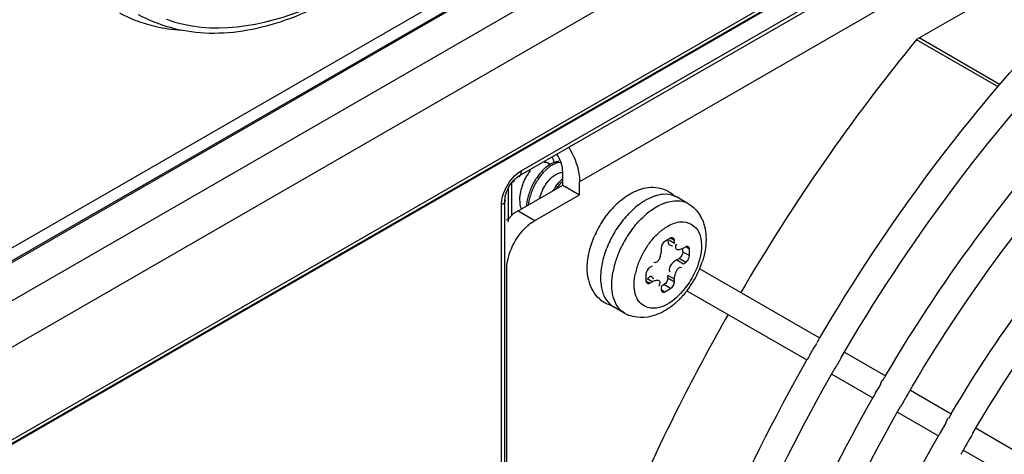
# Model space of a CAD drawing. Header units: inches. Extents: x 0 to 117, y 0 to 83.
# Tile 50 of 69: x 105.538 to 106.761, y 19.335 to 19.876. Entities that reach past the tile are written whole.
import ezdxf

# ---------------------------------------------------------------- set-up
doc = ezdxf.new("R2010")
doc.units = ezdxf.units.IN
doc.header["$LTSCALE"] = 6.431102
doc.header["$MEASUREMENT"] = 0
doc.layers.get('0').update_dxf_attribs({"linetype": 'CONTINUOUS'})

msp = doc.modelspace()

# ---------------------------------------------------------------- linework, layer by layer
at = {"color": 7, "linetype": 'CONTINUOUS'}
for p, q in [((105.3563, 19.493), (108.5545, 21.3395)), ((105.363, 19.479), (108.5651, 21.3277)), ((108.5615, 21.3276), (105.3632, 19.4811)), ((108.586, 21.292), (105.3838, 19.4432)), ((105.378, 19.3822), (108.5935, 21.2387)), ((108.5871, 21.115), (105.3752, 19.2606)), ((105.378, 19.2668), (108.5899, 21.1211)), ((108.5495, 21.092), (105.3676, 19.2549)), ((106.1605, 19.688), (108.1937, 20.8618)), ((106.1574, 19.6812), (108.1906, 20.8551)), ((108.0845, 20.7432), (106.2332, 19.6743)), ((106.6521, 19.8519), (107.1192, 20.1215)), ((106.6552, 19.8537), (106.7558, 19.7956)), ((106.7532, 19.7925), (106.6516, 19.8511)), ((106.1898, 19.6989), (106.1916, 19.6986)), ((106.191, 19.6921), (106.1953, 19.6953)), ((106.1916, 19.6986), (106.1933, 19.6979)), ((106.1919, 19.6898), (106.1963, 19.6934)), ((106.1965, 19.696), (106.1933, 19.6979)), ((106.1557, 19.6801), (106.1574, 19.6812)), ((106.1572, 19.6858), (106.1605, 19.688)), ((106.1868, 19.688), (106.191, 19.6921)), ((106.1876, 19.6854), (106.1919, 19.6898)), ((106.2061, 19.6848), (106.2085, 19.6857)), ((106.2123, 19.6703), (106.2123, 19.6864)), ((106.1474, 19.6713), (106.1495, 19.6741)), ((106.1492, 19.6329), (106.1492, 19.6737)), ((106.1567, 19.6382), (106.2123, 19.6703)), ((106.2123, 19.6703), (106.2332, 19.6583)), ((106.2332, 19.6583), (106.2332, 19.6743)), ((106.1449, 19.6246), (106.1449, 19.667)), ((106.1589, 19.6531), (106.1593, 19.6584)), ((106.1775, 19.6261), (106.2332, 19.6583)), ((106.1362, 17.34), (106.1362, 19.6458)), ((106.1405, 19.6518), (106.1406, 19.6536)), ((106.1405, 17.346), (106.1405, 19.6518)), ((106.1592, 19.648), (106.1589, 19.6531)), ((106.3682, 19.6471), (106.3543, 19.6552)), ((106.1567, 19.6382), (106.154, 19.6366)), ((106.1567, 19.6382), (106.1775, 19.6261)), ((106.1728, 19.623), (106.1775, 19.6261)), ((106.3462, 19.6042), (106.3393, 19.6002)), ((106.3448, 19.6018), (106.3511, 19.5982)), ((106.346, 19.5958), (106.3488, 19.5942)), ((106.3511, 19.6014), (106.3462, 19.6042)), ((106.3511, 19.5982), (106.3511, 19.6014)), ((106.3344, 19.5918), (106.3344, 19.5886)), ((106.3615, 19.5874), (106.3615, 19.591)), ((106.3615, 19.5874), (106.3699, 19.5826)), ((106.365, 19.5934), (106.3622, 19.5918)), ((106.3699, 19.5906), (106.365, 19.5934)), ((106.3699, 19.5826), (106.3699, 19.5906)), ((106.3332, 19.5813), (106.3323, 19.5787)), ((106.3539, 19.5773), (106.3519, 19.576)), ((106.3539, 19.5773), (106.3567, 19.5789)), ((106.3539, 19.5773), (106.3622, 19.5725)), ((106.365, 19.5741), (106.3567, 19.5789)), ((106.3622, 19.5725), (106.365, 19.5741)), ((106.3694, 19.5802), (106.3699, 19.5826)), ((106.1427, 17.6049), (106.1427, 19.5658)), ((106.3156, 19.5592), (106.3156, 19.5512)), ((106.3233, 19.5693), (106.3205, 19.5677)), ((106.345, 19.563), (106.3456, 19.5623)), ((106.3824, 19.5662), (106.5314, 19.4801)), ((106.3156, 19.5512), (106.3205, 19.5484)), ((106.3233, 19.55), (106.317, 19.5536)), ((106.3205, 19.5484), (106.3233, 19.55)), ((106.3228, 19.5556), (106.3256, 19.554)), ((106.3347, 19.5446), (106.3379, 19.5464)), ((106.3462, 19.5416), (106.3379, 19.5464)), ((106.3511, 19.5532), (106.3428, 19.558)), ((106.3428, 19.5548), (106.3428, 19.558)), ((106.3428, 19.5548), (106.3511, 19.55)), ((106.3511, 19.55), (106.3511, 19.5532)), ((106.3322, 19.546), (106.3315, 19.5445)), ((106.3344, 19.5436), (106.3344, 19.5404)), ((106.3344, 19.5404), (106.3393, 19.5375)), ((106.3393, 19.5375), (106.3462, 19.5416)), ((106.3666, 19.5389), (106.5157, 19.4529)), ((106.2895, 19.5107), (106.2755, 19.5188)), ((106.5624, 19.4623), (106.6131, 19.433)), ((106.5192, 19.4589), (106.5193, 19.4591)), ((106.5466, 19.4351), (106.5974, 19.4057)), ((106.6009, 19.4118), (106.601, 19.4119)), ((106.601, 19.4119), (106.6056, 19.4191)), ((106.6441, 19.4151), (106.6948, 19.3858)), ((106.6282, 19.3879), (106.6791, 19.3585)), ((106.6826, 19.3647), (106.6873, 19.372)), ((106.6826, 19.3646), (106.6826, 19.3647)), ((106.7258, 19.3679), (106.7765, 19.3386)), ((106.7099, 19.3407), (106.7608, 19.3114))]:
    msp.add_line(p, q, dxfattribs=at)
for points in [[(106.1439, 19.6652), (106.1455, 19.6683), (106.1474, 19.6713)], [(106.1495, 19.6741), (106.1516, 19.6765), (106.1537, 19.6785), (106.1557, 19.6801)], [(106.1406, 19.6536), (106.1409, 19.6561), (106.1416, 19.659)], [(106.1416, 19.659), (106.1426, 19.662), (106.1439, 19.6652)]]:
    msp.add_lwpolyline(points, dxfattribs=at)
for centre, radius, start, end in [((105.7443, 20.0389), 0.1752, 241.8824, 249.7167), ((105.7465, 20.0452), 0.1819, 249.7427, 257.3421), ((108.5624, 18.2935), 2.4653, 140.7927, 149.7171), ((106.216, 19.6643), 0.0373, 121.4791, 123.7236), ((106.2188, 19.6619), 0.0386, 121.4559, 125.6033), ((106.2172, 19.6516), 0.0581, 145.6821, 151.0725), ((106.2128, 19.6546), 0.0528, 140.0545, 145.7116), ((106.2408, 19.6383), 0.0734, 142.2247, 147.3165), ((106.2342, 19.6434), 0.0651, 136.754, 142.2218), ((106.2385, 19.6403), 0.068, 138.4832, 143.9576), ((106.2268, 19.646), 0.0808, 157.2739, 160.0938), ((106.2176, 19.6506), 0.0589, 161.506, 167.0241), ((106.2211, 19.6495), 0.0625, 156.3042, 161.5316), ((106.2201, 19.6499), 0.0615, 151.0802, 156.3299), ((106.247, 19.6344), 0.0808, 152.1183, 156.973), ((106.249, 19.6332), 0.0807, 149.042, 158.8603), ((106.246, 19.6349), 0.0797, 147.2936, 152.138), ((106.2446, 19.6359), 0.0755, 143.9614, 149.0652), ((106.2653, 19.6239), 0.0762, 143.7739, 148.7396), ((106.2126, 19.6518), 0.0537, 167.0342, 172.9484), ((106.2423, 19.636), 0.0758, 161.9027, 167.0166), ((106.2458, 19.6349), 0.0794, 156.9805, 161.9227), ((106.2465, 19.6342), 0.078, 158.8674, 163.995), ((106.2414, 19.6373), 0.0605, 158.8995, 164.524), ((106.2436, 19.6365), 0.0628, 153.8055, 158.9275), ((106.3412, 19.6324), 0.0262, 60.0469, 66.958), ((106.2286, 19.6386), 0.0618, 172.6068, 174.8483), ((106.2347, 19.6377), 0.068, 166.9935, 172.5462), ((106.2355, 19.6367), 0.0668, 169.389, 172.3837), ((106.2418, 19.6355), 0.0731, 163.9727, 169.3594), ((106.3534, 19.5683), 0.1079, 132.493, 137.7302), ((106.3646, 19.5686), 0.0965, 125.9803, 131.4776), ((106.3549, 19.6241), 0.0266, 60.093, 72.6892), ((106.1649, 19.6162), 0.0229, 133.2059, 143.5429), ((106.382, 19.5505), 0.1216, 136.4266, 141.0563), ((106.3733, 19.5587), 0.1096, 131.4524, 136.4263), ((106.3821, 19.5564), 0.102, 130.1471, 131.3246), ((106.3775, 19.5619), 0.0948, 125.9315, 130.1856), ((106.3423, 19.6083), 0.0473, 24.3105, 31.1057), ((106.196, 19.5775), 0.0725, 134.836, 137.8678), ((106.1656, 19.6157), 0.0238, 143.5509, 147.5546), ((106.2109, 19.5718), 0.0638, 129.2731, 131.7805), ((106.2079, 19.5753), 0.0592, 126.4004, 129.2794), ((106.3673, 19.5567), 0.1261, 147.4211, 152.1344), ((106.3898, 19.5441), 0.1317, 141.0376, 145.4839), ((106.3664, 19.5572), 0.125, 152.1172, 156.8626), ((106.3927, 19.542), 0.1353, 145.4661, 154.1239), ((106.4067, 19.534), 0.1353, 145.4071, 154.0748), ((106.4037, 19.5361), 0.1317, 141.0177, 145.4246), ((106.3895, 19.5436), 0.1317, 154.1066, 158.611), ((106.3987, 19.5389), 0.0986, 140.8937, 145.3437), ((106.3803, 19.5471), 0.1219, 158.593, 163.2756), ((106.3957, 19.5385), 0.1235, 158.4561, 162.2369), ((106.4034, 19.5355), 0.1318, 154.0587, 158.4597), ((106.4008, 19.5374), 0.1011, 145.3291, 153.9802), ((106.306, 19.5895), 0.0285, 343.2734, 348.292), ((106.3574, 19.5528), 0.0983, 168.1532, 173.5497), ((106.3697, 19.5503), 0.1109, 163.2805, 168.1822), ((106.384, 19.5422), 0.1112, 163.125, 168.1539), ((106.3896, 19.5405), 0.1171, 162.2612, 163.1606), ((106.3943, 19.54), 0.0941, 158.3674, 162.9052), ((106.3997, 19.5379), 0.0999, 153.9657, 158.3805), ((106.3691, 19.553), 0.0287, 126.8862, 131.7811), ((106.2778, 19.6095), 0.1132, 337.1001, 342.1263), ((106.3377, 19.5547), 0.0785, 175.6004, 179.9409), ((106.3468, 19.5541), 0.0876, 173.6084, 175.6435), ((106.3764, 19.5438), 0.1034, 168.1874, 169.9125), ((106.3859, 19.5426), 0.0853, 162.8962, 167.7006), ((106.2709, 19.6124), 0.1207, 322.816, 336.1026), ((106.2737, 19.6112), 0.1176, 336.119, 337.1286), ((106.2974, 19.5647), 0.0545, 193.5586, 195.4274), ((106.276, 19.6085), 0.1143, 317.872, 321.7842), ((106.2734, 19.6106), 0.1176, 321.7688, 322.7892), ((106.2818, 19.5556), 0.036, 228.2429, 240.5313), ((106.2825, 19.5569), 0.0374, 240.5303, 245.9187), ((106.2832, 19.5585), 0.0392, 245.9424, 254.929), ((106.2891, 19.5422), 0.027, 227.3028, 233.1204), ((106.2903, 19.5941), 0.0939, 309.4763, 310.6689), ((106.2879, 19.5968), 0.0976, 310.6738, 312.6159), ((106.2847, 19.6003), 0.1023, 312.617, 314.7655), ((106.282, 19.603), 0.1061, 314.7603, 316.09), ((106.2797, 19.6052), 0.1093, 316.0918, 317.858), ((106.2886, 19.5415), 0.0262, 233.1234, 240.0224), ((106.3092, 19.5449), 0.0395, 240.0102, 249.5368), ((108.4917, 18.3301), 2.2727, 149.6013, 149.7778), ((108.4899, 18.3312), 2.2706, 150.2191, 150.3957), ((108.4853, 18.3339), 2.2298, 149.7897, 150.2051), ((108.3227, 18.4278), 1.9832, 149.5453, 149.7475), ((108.3241, 18.427), 1.9847, 150.2531, 150.4552), ((108.3227, 18.4278), 1.9477, 149.7589, 150.2345), ((108.1638, 18.5196), 1.7053, 149.4731, 149.7083), ((108.1654, 18.5187), 1.7071, 150.2958, 150.5308), ((108.1644, 18.5192), 1.6706, 149.7104, 150.7584)]:
    msp.add_arc(centre, radius, start, end, dxfattribs=at)
for points, knots in [([(105.72, 19.8766), (105.7752, 19.8562), (105.9033, 19.878), (106.0498, 19.9881), (106.2059, 20.1849), (106.2742, 20.3789), (106.2723, 20.5056)], [0, 0, 0, 0, 0.190456, 0.376649, 0.589666, 1, 1, 1, 1]), ([(105.6848, 19.8827), (105.7097, 19.8688), (105.7705, 19.8529), (105.868, 19.8702), (105.9666, 19.9213), (106.0958, 20.0315), (106.2197, 20.2162), (106.2702, 20.3908), (106.2746, 20.4772)], [0, 0, 0, 0, 0.090423, 0.191098, 0.307316, 0.438689, 0.725886, 1, 1, 1, 1]), ([(106.5315, 19.4801), (106.6155, 19.6234), (106.8054, 19.8798), (107.103, 20.1286), (107.3533, 20.2478), (107.5293, 20.2907), (107.6955, 20.288), (107.7966, 20.2532), (107.8409, 20.2287)], [0, 0, 0, 0, 0.303932, 0.578779, 0.699654, 0.808546, 0.907306, 1, 1, 1, 1]), ([(106.5583, 19.4559), (106.6407, 19.5973), (106.8267, 19.8502), (107.1181, 20.0958), (107.3621, 20.2131), (107.5313, 20.255), (107.6892, 20.2527), (107.7844, 20.2197), (107.8258, 20.1966)], [0, 0, 0, 0, 0.308014, 0.585652, 0.706724, 0.814557, 0.910831, 1, 1, 1, 1]), ([(106.6132, 19.433), (106.6869, 19.5583), (106.8535, 19.783), (107.1536, 20.0322), (107.4687, 20.1604), (107.6816, 20.1302), (107.761, 20.0863)], [0, 0, 0, 0, 0.304804, 0.580407, 0.809734, 1, 1, 1, 1]), ([(106.64, 19.4087), (106.7119, 19.532), (106.8742, 19.7523), (107.128, 19.9666), (107.3409, 20.0686), (107.526, 20.1158), (107.6701, 20.0962), (107.7441, 20.0551)], [0, 0, 0, 0, 0.30895, 0.587374, 0.70874, 0.816767, 1, 1, 1, 1]), ([(106.6949, 19.3858), (106.7567, 19.4906), (106.8962, 19.6792), (107.1472, 19.8907), (107.4108, 20.0036), (107.5914, 19.9871), (107.661, 19.9541)], [0, 0, 0, 0, 0.302684, 0.577623, 0.808301, 1, 1, 1, 1]), ([(106.7219, 19.3618), (106.7521, 19.4136), (106.8174, 19.5127), (106.9454, 19.6672), (107.1043, 19.8106), (107.2925, 19.9192), (107.4758, 19.9651), (107.5924, 19.9462), (107.6401, 19.9247)], [0, 0, 0, 0, 0.155241, 0.306637, 0.519012, 0.706158, 0.864506, 1, 1, 1, 1]), ([(106.2199, 19.7173), (106.2259, 19.7073), (106.2318, 19.6929), (106.2332, 19.6778), (106.2332, 19.6743)], [0, 0, 0, 0, 0.771351, 1, 1, 1, 1]), ([(106.1933, 19.6979), (106.1938, 19.6976), (106.1947, 19.6969), (106.1955, 19.696), (106.1958, 19.6956)], [0, 0, 0, 0, 0.491389, 1, 1, 1, 1]), ([(106.1965, 19.6961), (106.1977, 19.6968), (106.2, 19.6981), (106.2025, 19.699), (106.2037, 19.6993)], [0, 0, 0, 0, 0.522843, 1, 1, 1, 1]), ([(106.1989, 19.7052), (106.1995, 19.7042), (106.2004, 19.702), (106.2009, 19.6996), (106.2011, 19.6984)], [0, 0, 0, 0, 0.476536, 1, 1, 1, 1]), ([(106.2037, 19.6993), (106.2043, 19.6995), (106.2056, 19.6998), (106.2069, 19.6999), (106.2076, 19.7)], [0, 0, 0, 0, 0.513591, 1, 1, 1, 1]), ([(106.1605, 19.688), (106.1605, 19.6865), (106.1602, 19.6839), (106.1589, 19.6811), (106.1579, 19.6805)], [0, 0, 0, 0, 0.552813, 1, 1, 1, 1]), ([(106.2085, 19.6857), (106.2092, 19.6858), (106.2104, 19.6861), (106.2117, 19.6861), (106.2123, 19.686)], [0, 0, 0, 0, 0.519604, 1, 1, 1, 1]), ([(106.3296, 19.6575), (106.3284, 19.6571), (106.3259, 19.6564), (106.3236, 19.6555), (106.3224, 19.655)], [0, 0, 0, 0, 0.490599, 1, 1, 1, 1]), ([(106.3364, 19.6587), (106.3353, 19.6586), (106.333, 19.6583), (106.3307, 19.6578), (106.3296, 19.6575)], [0, 0, 0, 0, 0.49072, 1, 1, 1, 1]), ([(106.1362, 19.6458), (106.1375, 19.6466), (106.1396, 19.6482), (106.1414, 19.6506), (106.1413, 19.6518)], [0, 0, 0, 0, 0.552959, 1, 1, 1, 1]), ([(106.1609, 19.6406), (106.1605, 19.6418), (106.1598, 19.6442), (106.1593, 19.6467), (106.1592, 19.648)], [0, 0, 0, 0, 0.487187, 1, 1, 1, 1]), ([(106.3151, 19.6514), (106.3139, 19.6507), (106.3115, 19.6492), (106.3091, 19.6476), (106.3079, 19.6467)], [0, 0, 0, 0, 0.492369, 1, 1, 1, 1]), ([(106.3224, 19.655), (106.3211, 19.6545), (106.3187, 19.6533), (106.3163, 19.6521), (106.3151, 19.6514)], [0, 0, 0, 0, 0.491355, 1, 1, 1, 1]), ([(106.3364, 19.647), (106.3375, 19.6475), (106.3399, 19.6484), (106.3423, 19.6491), (106.3435, 19.6494)], [0, 0, 0, 0, 0.509265, 1, 1, 1, 1]), ([(106.154, 19.6366), (106.1531, 19.6361), (106.1515, 19.6349), (106.1499, 19.6337), (106.1492, 19.633)], [0, 0, 0, 0, 0.488627, 1, 1, 1, 1]), ([(106.3428, 19.603), (106.3428, 19.6015), (106.3431, 19.5986), (106.3444, 19.5957), (106.3455, 19.595)], [0, 0, 0, 0, 0.548031, 1, 1, 1, 1]), ([(106.3495, 19.6043), (106.3491, 19.6046), (106.3479, 19.6049), (106.3468, 19.6046), (106.3462, 19.6042)], [0, 0, 0, 0, 0.473706, 1, 1, 1, 1]), ([(106.3511, 19.6014), (106.3511, 19.602), (106.3508, 19.6032), (106.35, 19.6041), (106.3495, 19.6043)], [0, 0, 0, 0, 0.526298, 1, 1, 1, 1]), ([(106.3539, 19.5902), (106.3531, 19.5906), (106.3519, 19.5934), (106.3533, 19.5958), (106.354, 19.5973)], [0, 0, 0, 0, 0.343148, 1, 1, 1, 1]), ([(106.3344, 19.5886), (106.3344, 19.5878), (106.3343, 19.5862), (106.334, 19.5846), (106.3338, 19.5837)], [0, 0, 0, 0, 0.464113, 1, 1, 1, 1]), ([(106.3622, 19.5918), (106.3609, 19.591), (106.3582, 19.5899), (106.3551, 19.5896), (106.3539, 19.5902)], [0, 0, 0, 0, 0.548025, 1, 1, 1, 1]), ([(106.3683, 19.5935), (106.3679, 19.5938), (106.3667, 19.5941), (106.3655, 19.5937), (106.365, 19.5934)], [0, 0, 0, 0, 0.473706, 1, 1, 1, 1]), ([(106.3699, 19.5906), (106.3699, 19.5912), (106.3696, 19.5924), (106.3688, 19.5932), (106.3683, 19.5935)], [0, 0, 0, 0, 0.526298, 1, 1, 1, 1]), ([(106.3323, 19.5787), (106.3316, 19.5772), (106.3303, 19.5744), (106.3268, 19.5735), (106.3255, 19.5739)], [0, 0, 0, 0, 0.548501, 1, 1, 1, 1]), ([(106.365, 19.5741), (106.3661, 19.5747), (106.3678, 19.5767), (106.369, 19.579), (106.3694, 19.5802)], [0, 0, 0, 0, 0.468166, 1, 1, 1, 1]), ([(106.3787, 19.5671), (106.3759, 19.56), (106.3641, 19.5378), (106.3401, 19.5155), (106.3219, 19.5171)], [0, 0, 0, 0, 0.294011, 1, 1, 1, 1]), ([(106.2592, 19.5548), (106.2592, 19.5534), (106.2593, 19.5506), (106.2596, 19.5478), (106.2598, 19.5464)], [0, 0, 0, 0, 0.508295, 1, 1, 1, 1]), ([(106.2598, 19.5464), (106.2599, 19.5452), (106.2603, 19.5427), (106.2609, 19.5402), (106.2612, 19.539)], [0, 0, 0, 0, 0.508933, 1, 1, 1, 1]), ([(106.2736, 19.5387), (106.2735, 19.54), (106.2732, 19.5427), (106.2732, 19.5454), (106.2732, 19.5468)], [0, 0, 0, 0, 0.492036, 1, 1, 1, 1]), ([(106.3014, 19.5406), (106.3012, 19.5417), (106.301, 19.5438), (106.301, 19.5459), (106.301, 19.547)], [0, 0, 0, 0, 0.491716, 1, 1, 1, 1]), ([(106.3156, 19.5512), (106.3156, 19.5506), (106.3159, 19.5494), (106.3167, 19.5486), (106.3172, 19.5483)], [0, 0, 0, 0, 0.526298, 1, 1, 1, 1]), ([(106.3172, 19.5483), (106.3177, 19.548), (106.3188, 19.5477), (106.32, 19.5481), (106.3205, 19.5484)], [0, 0, 0, 0, 0.473706, 1, 1, 1, 1]), ([(106.3205, 19.5563), (106.3201, 19.5561), (106.3192, 19.5554), (106.3185, 19.5546), (106.3181, 19.5541)], [0, 0, 0, 0, 0.43608, 1, 1, 1, 1]), ([(106.3233, 19.5564), (106.3229, 19.5566), (106.3219, 19.5569), (106.321, 19.5566), (106.3205, 19.5563)], [0, 0, 0, 0, 0.456416, 1, 1, 1, 1]), ([(106.3233, 19.55), (106.3246, 19.5508), (106.3273, 19.5519), (106.3304, 19.5522), (106.3316, 19.5516)], [0, 0, 0, 0, 0.548025, 1, 1, 1, 1]), ([(106.3316, 19.5516), (106.3323, 19.5513), (106.3334, 19.5492), (106.3326, 19.5472), (106.3322, 19.546)], [0, 0, 0, 0, 0.371071, 1, 1, 1, 1]), ([(106.2612, 19.539), (106.2615, 19.5379), (106.2622, 19.5357), (106.2631, 19.5336), (106.2635, 19.5326)], [0, 0, 0, 0, 0.50921, 1, 1, 1, 1]), ([(106.2751, 19.5313), (106.2747, 19.5325), (106.2742, 19.5349), (106.2738, 19.5374), (106.2736, 19.5387)], [0, 0, 0, 0, 0.491124, 1, 1, 1, 1]), ([(106.3344, 19.5404), (106.3344, 19.5398), (106.3347, 19.5386), (106.3355, 19.5377), (106.336, 19.5375)], [0, 0, 0, 0, 0.526298, 1, 1, 1, 1]), ([(106.336, 19.5375), (106.3364, 19.5372), (106.3376, 19.5369), (106.3388, 19.5372), (106.3393, 19.5375)], [0, 0, 0, 0, 0.473706, 1, 1, 1, 1]), ([(106.3066, 19.5259), (106.3062, 19.5265), (106.3053, 19.5279), (106.3045, 19.5294), (106.3042, 19.5301)], [0, 0, 0, 0, 0.49164, 1, 1, 1, 1]), ([(106.4178, 19.5094), (106.3983, 19.4752), (106.3246, 19.3384), (106.2635, 19.1948), (106.2263, 19.0849)], [0, 0, 0, 0, 0.253038, 1, 1, 1, 1]), ([(106.2517, 18.5508), (106.2517, 18.7008), (106.3068, 19.0167), (106.4338, 19.3087), (106.5157, 19.4529)], [0, 0, 0, 0, 0.474967, 1, 1, 1, 1]), ([(106.2871, 18.5508), (106.2871, 18.6988), (106.3423, 19.011), (106.4686, 19.2994), (106.5502, 19.4419)], [0, 0, 0, 0, 0.473906, 1, 1, 1, 1]), ([(106.3672, 18.6175), (106.3672, 18.7486), (106.4153, 19.0245), (106.526, 19.2797), (106.5974, 19.4057)], [0, 0, 0, 0, 0.475046, 1, 1, 1, 1]), ([(106.4027, 18.6175), (106.4027, 18.7465), (106.4507, 19.0189), (106.5608, 19.2704), (106.6319, 19.3947)], [0, 0, 0, 0, 0.473828, 1, 1, 1, 1]), ([(106.4827, 18.6842), (106.4827, 18.7384), (106.5032, 18.9738), (106.5899, 19.2006), (106.6791, 19.3585)], [0, 0, 0, 0, 0.22989, 1, 1, 1, 1])]:
    msp.add_open_spline(points, degree=3, knots=knots, dxfattribs=at)
for points in [[(105.7067, 19.8677), (105.7171, 19.8653), (105.7277, 19.8639), (105.7384, 19.8632)], [(106.2123, 19.6864), (106.2123, 19.6942), (106.2093, 19.7021), (106.2051, 19.7088)], [(106.1986, 19.6949), (106.2018, 19.6968), (106.2053, 19.6983), (106.2089, 19.6987)], [(106.1412, 19.6658), (106.1449, 19.6735), (106.1503, 19.6808), (106.1572, 19.6858)], [(106.1929, 19.6734), (106.1964, 19.6781), (106.2007, 19.6825), (106.2061, 19.6848)], [(106.1872, 19.6642), (106.1888, 19.6675), (106.1907, 19.6706), (106.1929, 19.6734)], [(106.2038, 19.6689), (106.2064, 19.6723), (106.2092, 19.6755), (106.2123, 19.6784)], [(106.2044, 19.6655), (106.2067, 19.6689), (106.2094, 19.6722), (106.2123, 19.6752)], [(106.1362, 19.6458), (106.1362, 19.6527), (106.1382, 19.6596), (106.1412, 19.6658)], [(106.2805, 19.6479), (106.2859, 19.6528), (106.2918, 19.6572), (106.2982, 19.6606)], [(106.2982, 19.6606), (106.3045, 19.6639), (106.3113, 19.6663), (106.3183, 19.6672)], [(106.3183, 19.6672), (106.3268, 19.6683), (106.3361, 19.6667), (106.3435, 19.6625)], [(106.3515, 19.6566), (106.3468, 19.6586), (106.3415, 19.6592), (106.3364, 19.6587)], [(106.3435, 19.6625), (106.3464, 19.6609), (106.3491, 19.6588), (106.3514, 19.6564)], [(106.3219, 19.6387), (106.3264, 19.642), (106.3312, 19.6448), (106.3364, 19.647)], [(106.3435, 19.6494), (106.3497, 19.6511), (106.3567, 19.6514), (106.3629, 19.6495)], [(106.3682, 19.6471), (106.3741, 19.6437), (106.3792, 19.6386), (106.3827, 19.6327)], [(106.2611, 19.6246), (106.2648, 19.6304), (106.269, 19.6358), (106.2736, 19.6409)], [(106.3013, 19.6189), (106.3054, 19.624), (106.3099, 19.6287), (106.3147, 19.633)], [(106.343, 19.6192), (106.3478, 19.622), (106.3532, 19.6241), (106.3588, 19.6247)], [(106.3588, 19.6247), (106.3674, 19.6255), (106.3777, 19.6196), (106.3813, 19.6117)], [(106.3854, 19.6278), (106.3888, 19.6201), (106.3903, 19.6114), (106.3903, 19.603)], [(106.15, 19.5945), (106.1544, 19.6038), (106.1607, 19.6125), (106.1683, 19.6194)], [(106.3222, 19.601), (106.3251, 19.6046), (106.3282, 19.6079), (106.3316, 19.6109)], [(106.3316, 19.6109), (106.3351, 19.6141), (106.3389, 19.6169), (106.343, 19.6192)], [(106.3813, 19.6117), (106.3837, 19.6065), (106.3846, 19.6005), (106.3846, 19.5948)], [(106.2451, 19.5869), (106.2466, 19.5936), (106.2488, 19.6001), (106.2514, 19.6063)], [(106.3393, 19.6002), (106.3365, 19.5986), (106.3344, 19.595), (106.3344, 19.5918)], [(106.3903, 19.603), (106.3903, 19.5935), (106.3885, 19.5838), (106.3855, 19.5747)], [(106.1427, 19.5658), (106.1427, 19.5757), (106.1457, 19.5856), (106.15, 19.5945)], [(106.2445, 19.5519), (106.2418, 19.5633), (106.2425, 19.5755), (106.2451, 19.5869)], [(106.3615, 19.5874), (106.3615, 19.5841), (106.3595, 19.5806), (106.3567, 19.5789)], [(106.3846, 19.5948), (106.3846, 19.5853), (106.3822, 19.5759), (106.3787, 19.5671)], [(106.35, 19.5744), (106.3469, 19.5717), (106.3426, 19.5664), (106.345, 19.563)], [(106.2732, 19.5468), (106.2732, 19.5519), (106.2737, 19.557), (106.2746, 19.562)], [(106.301, 19.547), (106.301, 19.5516), (106.3016, 19.5563), (106.3026, 19.5608)], [(106.3205, 19.5677), (106.3177, 19.5661), (106.3156, 19.5625), (106.3156, 19.5592)], [(106.3511, 19.5532), (106.3511, 19.5589), (106.3546, 19.5697), (106.36, 19.5679)], [(106.2578, 19.5288), (106.2516, 19.5343), (106.2472, 19.5422), (106.245, 19.5502)], [(106.3428, 19.5548), (106.3428, 19.5516), (106.3407, 19.548), (106.3379, 19.5464)], [(106.3462, 19.5416), (106.3491, 19.5432), (106.3511, 19.5468), (106.3511, 19.55)], [(106.3042, 19.5301), (106.3027, 19.5334), (106.3018, 19.537), (106.3014, 19.5406)], [(106.2635, 19.5326), (106.2653, 19.5287), (106.2677, 19.5251), (106.2708, 19.5223)], [(106.2806, 19.519), (106.278, 19.5227), (106.2762, 19.527), (106.2751, 19.5313)], [(106.3219, 19.5171), (106.316, 19.5176), (106.31, 19.5211), (106.3066, 19.5259)], [(106.2895, 19.5107), (106.286, 19.5128), (106.2829, 19.5157), (106.2806, 19.519)], [(106.3312, 19.5099), (106.3202, 19.5052), (106.3066, 19.5038), (106.2954, 19.5079)], [(106.35, 19.5215), (106.3443, 19.5169), (106.338, 19.5128), (106.3312, 19.5099)], [(106.5193, 19.4591), (106.5221, 19.4639), (106.5249, 19.4688), (106.5281, 19.4735)], [(106.6056, 19.4191), (106.6071, 19.4217), (106.6076, 19.4248), (106.6091, 19.4274)], [(106.6873, 19.372), (106.6888, 19.3746), (106.6893, 19.3776), (106.6907, 19.3802)]]:
    msp.add_open_spline(points, degree=3, dxfattribs=at)

doc.saveas('drawing.dxf')
